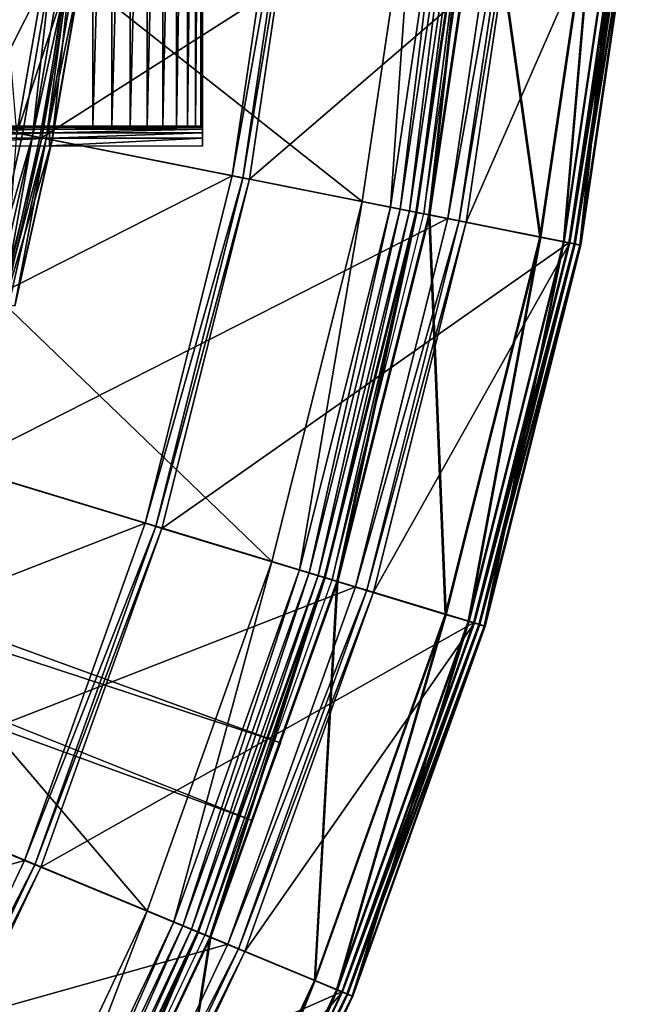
# Model space of a CAD drawing. Extents: x -3.87 to 3.87, y -3.87 to 3.87.
# Tile 98 of 115: x 3.26 to 3.85, y -1.49 to -0.54. Entities that reach past the tile are written whole.
import ezdxf

# ---------------------------------------------------------------- set-up
doc = ezdxf.new("R2010")
doc.units = 0
doc.layers.get('0').update_dxf_attribs({"linetype": 'CONTINUOUS'})

msp = doc.modelspace()

# ---------------------------------------------------------------- linework, layer by layer
for p in [(3.284946, -0.640653, 5.789958), (3.284946, -0.640653, 4.79619), (3.284946, -0.640653, 5.789958), (3.284946, -0.640653, 4.79619), (3.284946, -0.641531, 5.791705), (3.284946, -0.643725, 5.793452), (3.284946, -0.64717, 5.795587), (3.326876, -0.640653, 4.652831), (3.326876, -0.640653, 4.652831), (3.345079, -0.640653, 4.654688), (3.345079, -0.640653, 4.654688), (3.362775, -0.640652, 4.660906), (3.362775, -0.640652, 4.660906), (3.379423, -0.640653, 4.671297), (3.379423, -0.640653, 4.671297), (3.394519, -0.640653, 4.685544), (3.394519, -0.640653, 4.685544), (3.407605, -0.640652, 4.703214), (3.407605, -0.640652, 4.703214), (3.418281, -0.640653, 4.723771), (3.418281, -0.640653, 4.723771), (3.426224, -0.640653, 4.746588), (3.426224, -0.640653, 4.746588), (3.431194, -0.640653, 4.770976), (3.431194, -0.640653, 4.770976), (3.433037, -0.640653, 5.789958), (3.433037, -0.640653, 4.79619), (3.433037, -0.640653, 4.79619), (3.433037, -0.640653, 5.789958), (3.433037, -0.640653, 4.79619), (3.433038, -0.640653, 5.789958), (3.433038, -0.640653, 4.79619), (3.433038, -0.640653, 5.789958), (3.433038, -0.641531, 5.791705), (3.433038, -0.641531, 5.791705), (3.433038, -0.643725, 5.793452), (3.433038, -0.643725, 5.793452), (3.433038, -0.64717, 5.795587), (3.433038, -0.64717, 5.795587), (3.258649, -0.648367, 9.217014), (3.26822, -0.65027, 9.212923), (3.275562, -0.651731, 9.204885), (3.27708, -0.651849, 4.219625), (3.277277, -0.652072, 9.040556), (3.281584, -0.652929, 9.179029), (3.284946, -0.652283, 5.797915), (3.287193, -0.654044, 9.121477), (3.287414, -0.654088, 9.064547), (3.433038, -0.652283, 5.797915), (3.433038, -0.652283, 5.797915), (3.284946, -0.659568, 5.800244), (3.433038, -0.659568, 5.800244), (3.433038, -0.659568, 5.800244), (3.461572, -0.68873, 8.880756), (3.461573, -0.68873, 8.880756), (3.461574, -0.688731, 9.182608), (3.461576, -0.688731, 9.182608), (3.472074, -0.690819, 9.18961), (3.478302, -0.692058, 9.191612), (3.58738, -0.713571, 4.599773), (3.587382, -0.713571, 4.599773), (3.614805, -0.719026, 4.597562), (3.624167, -0.720888, 4.590927), (3.633054, -0.722656, 4.579808), (3.639283, -0.724079, 8.880758), (3.639283, -0.724079, 4.652464), (3.639285, -0.724079, 4.652464), (3.64021, -0.724079, 0.001785), (3.64021, -0.724079, 0.008925), (3.640259, -0.724089, 4.562068), (3.646982, -0.725426, 4.537785), (3.651824, -0.726573, 4.641754), (3.65275, -0.726574, -0.008925), (3.67025, -0.730055, 4.219625), (3.67025, -0.730055, 4.531927), (3.670251, -0.730055, 4.219625), (3.670251, -0.730055, 4.531927), (3.681381, -0.732269, 4.538932), (3.687982, -0.733582, 4.540933), (3.759329, -0.747957, 4.641754), (3.760256, -0.747958, -0.008925), (3.782097, -0.752486, 4.646981), (3.783024, -0.752487, -0.003697), (3.787386, -0.753538, 9.191612), (3.788313, -0.753539, 4.540933), (3.792714, -0.754598, 9.189611), (3.79364, -0.754599, 4.538932), (3.797989, -0.755647, 9.182608), (3.797989, -0.755647, 4.659176), (3.797992, -0.755647, 4.659176), (3.797992, -0.755648, 9.182608), (3.798917, -0.755648, 4.531927), (3.798917, -0.755648, 0.008497), (3.798918, -0.755648, 4.531928), (3.798918, -0.755648, 0.008498), (3.377352, -1.024786, 8.880756), (3.377353, -1.024786, 8.880756), (3.377354, -1.024787, 9.182608), (3.377355, -1.024787, 9.182608), (3.387599, -1.027894, 9.18961), (3.393675, -1.029737, 9.191612), (3.500123, -1.061747, 4.599773), (3.500124, -1.061747, 4.599773), (3.52688, -1.069864, 4.597562), (3.536015, -1.072635, 4.590927), (3.544687, -1.075265, 4.579808), (3.55074, -1.077383, 8.880758), (3.550741, -1.077383, 4.652464), (3.550742, -1.077383, 4.652464), (3.551668, -1.077383, 0.001785), (3.551668, -1.077383, 0.008925), (3.551716, -1.077398, 4.562068), (3.558275, -1.079387, 4.537785), (3.562977, -1.081094, 4.641754), (3.563904, -1.081095, -0.008925), (3.580977, -1.086274, 4.219625), (3.580977, -1.086274, 4.531927), (3.580978, -1.086274, 4.219625), (3.580978, -1.086274, 4.531927), (3.591837, -1.089569, 4.538932), (3.598277, -1.091522, 4.540933), (3.667867, -1.112912, 4.641754), (3.668793, -1.112913, -0.008925), (3.690081, -1.119651, 4.646981), (3.691008, -1.119651, -0.003697), (3.695242, -1.121217, 9.191612), (3.696169, -1.121217, 4.540933), (3.700439, -1.122793, 9.189611), (3.701366, -1.122794, 4.538932), (3.705587, -1.124354, 4.659176), (3.705587, -1.124355, 9.182608), (3.70559, -1.124354, 4.659176), (3.70559, -1.124355, 9.182608), (3.706514, -1.124355, 4.531927), (3.706514, -1.124355, 0.008497), (3.706516, -1.124355, 4.531928), (3.706516, -1.124355, 0.008498), (3.508225, -1.237265, 4.643107), (3.508225, -1.237266, 7.239488), (3.48088, -1.312397, 4.643107), (3.48088, -1.312397, 7.239488), (3.260676, -1.350997, 8.880756), (3.260677, -1.350997, 8.880756), (3.260678, -1.350997, 9.182608), (3.260679, -1.350997, 9.182608), (3.27057, -1.355095, 9.18961), (3.276435, -1.357524, 9.191612), (3.379239, -1.399723, 4.599773), (3.379241, -1.399723, 4.599773), (3.405072, -1.410423, 4.597562), (3.413891, -1.414077, 4.590927), (3.422263, -1.417544, 4.579808), (3.428077, -1.420336, 8.880758), (3.428077, -1.420336, 4.652463), (3.428078, -1.420336, 4.652463), (3.429003, -1.420336, 0.001785), (3.429003, -1.420336, 0.008925), (3.42905, -1.420355, 4.562068), (3.435382, -1.422978, 4.537785), (3.439889, -1.425229, 4.641754), (3.440817, -1.42523, -0.008925), (3.4573, -1.432057, 4.219625), (3.4573, -1.432057, 4.531927), (3.457302, -1.432057, 4.219625), (3.457302, -1.432057, 4.531927), (3.467785, -1.436401, 4.538932), (3.474003, -1.438976, 4.540933), (3.541157, -1.467175, 4.641754), (3.542084, -1.467176, -0.008925), (3.562604, -1.476059, 4.646981), (3.563531, -1.476059, -0.003697), (3.567587, -1.478123, 9.191612), (3.568514, -1.478123, 4.540933), (3.572605, -1.480202, 9.189611), (3.573532, -1.480202, 4.538932), (3.577574, -1.48226, 9.182608), (3.577574, -1.48226, 4.659176), (3.577578, -1.48226, 9.182608), (3.577578, -1.48226, 4.659176), (3.578501, -1.482261, 4.531927), (3.578501, -1.482261, 0.008497), (3.578503, -1.482261, 4.531928), (3.578503, -1.482261, 0.008498)]:
    msp.add_point(p)
for points in [[(3.136856, -0.640653, 4.652831), (3.326876, -0.640653, 4.652831), (3.326875, -0.000009, 4.652831)], [(3.136856, -0.640653, 4.652831), (3.326875, -0.000009, 4.652831), (3.136856, -0.000009, 4.652831)], [(3.326876, -0.640653, 4.652831), (3.34508, -0.000009, 4.654688), (3.326875, -0.000009, 4.652831)], [(3.326876, -0.640653, 4.652831), (3.345079, -0.640653, 4.654688), (3.34508, -0.000009, 4.654688)], [(3.345079, -0.640653, 4.654688), (3.362775, -0.640652, 4.660906), (3.362775, -0.000009, 4.660906)], [(3.345079, -0.640653, 4.654688), (3.362775, -0.000009, 4.660906), (3.34508, -0.000009, 4.654688)], [(3.362775, -0.640652, 4.660906), (3.379423, -0.640653, 4.671297), (3.379424, -0.000009, 4.671297)], [(3.362775, -0.640652, 4.660906), (3.379424, -0.000009, 4.671297), (3.362775, -0.000009, 4.660906)], [(3.379423, -0.640653, 4.671297), (3.394519, -0.640653, 4.685544), (3.39452, -0.000009, 4.685544)], [(3.379423, -0.640653, 4.671297), (3.39452, -0.000009, 4.685544), (3.379424, -0.000009, 4.671297)], [(3.394519, -0.640653, 4.685544), (3.407605, -0.640652, 4.703214), (3.407605, -0.000009, 4.703214)], [(3.394519, -0.640653, 4.685544), (3.407605, -0.000009, 4.703214), (3.39452, -0.000009, 4.685544)], [(3.407605, -0.640652, 4.703214), (3.418281, -0.640653, 4.723771), (3.418281, -0.000009, 4.723771)], [(3.407605, -0.640652, 4.703214), (3.418281, -0.000009, 4.723771), (3.407605, -0.000009, 4.703214)], [(3.418281, -0.640653, 4.723771), (3.426224, -0.640653, 4.746588), (3.426225, -0.000009, 4.746588)], [(3.418281, -0.640653, 4.723771), (3.426225, -0.000009, 4.746588), (3.418281, -0.000009, 4.723771)], [(3.426224, -0.640653, 4.746588), (3.431194, -0.640653, 4.770976), (3.431194, -0.000009, 4.770976)], [(3.426224, -0.640653, 4.746588), (3.431194, -0.000009, 4.770976), (3.426225, -0.000009, 4.746588)], [(3.431194, -0.640653, 4.770976), (3.433038, -0.00001, 4.79619), (3.431194, -0.000009, 4.770976)], [(3.431194, -0.640653, 4.770976), (3.433037, -0.640653, 4.79619), (3.433038, -0.00001, 4.79619)], [(3.433037, -0.640653, 4.79619), (3.433037, -0.640653, 5.789958), (3.433038, -0.00001, 5.789958)], [(3.433037, -0.640653, 4.79619), (3.433038, -0.00001, 5.789958), (3.433038, -0.00001, 4.79619)], [(3.433038, -0.00001, 5.797915), (3.433038, -0.652283, 5.797915), (3.433038, -0.659568, 5.800244)], [(3.433038, -0.00001, 5.797915), (3.433038, -0.659568, 5.800244), (3.433038, -0.00002, 5.800244)], [(3.433038, -0.00001, 5.791705), (3.433038, -0.641531, 5.791705), (3.433038, -0.643725, 5.793452)], [(3.433038, -0.00001, 5.791705), (3.433038, -0.643725, 5.793452), (3.433038, -0.00001, 5.793452)], [(3.433038, -0.00001, 5.795587), (3.433038, -0.64717, 5.795587), (3.433038, -0.652283, 5.797915)], [(3.433038, -0.00001, 5.795587), (3.433038, -0.652283, 5.797915), (3.433038, -0.00001, 5.797915)], [(3.433038, -0.00001, 5.793452), (3.433038, -0.643725, 5.793452), (3.433038, -0.64717, 5.795587)], [(3.433038, -0.00001, 5.793452), (3.433038, -0.64717, 5.795587), (3.433038, -0.00001, 5.795587)], [(3.433038, -0.00001, 5.789958), (3.433038, -0.640653, 5.789958), (3.433038, -0.641531, 5.791705)], [(3.433038, -0.00001, 5.789958), (3.433038, -0.641531, 5.791705), (3.433038, -0.00001, 5.791705)], [(3.587382, -0.713571, 4.599773), (3.065275, -0.3019, 4.599773), (3.020959, -0.600903, 4.599773)], [(3.587382, -0.713571, 4.599773), (3.640007, -0.358506, 4.599773), (3.065275, -0.3019, 4.599773)], [(3.090657, -0.614951, 8.880756), (3.512365, -0.346025, 8.880756), (3.136009, -0.308958, 8.880756)], [(3.27708, -0.651849, 4.219625), (3.724091, -0.366788, 4.219625), (3.325153, -0.327496, 4.219625)], [(3.090657, -0.614951, 8.880756), (3.461572, -0.68873, 8.880756), (3.512365, -0.346025, 8.880756)], [(3.461573, -0.68873, 8.880756), (3.512368, -0.346026, 9.182608), (3.512366, -0.346025, 8.880756)], [(3.461573, -0.68873, 8.880756), (3.461576, -0.688731, 9.182608), (3.512368, -0.346026, 9.182608)], [(3.461574, -0.688731, 9.182608), (3.523022, -0.347075, 9.18961), (3.512366, -0.346025, 9.182608)], [(3.461574, -0.688731, 9.182608), (3.472074, -0.690819, 9.18961), (3.523022, -0.347075, 9.18961)], [(3.472074, -0.690819, 9.18961), (3.529341, -0.347697, 9.191612), (3.523022, -0.347075, 9.18961)], [(3.472074, -0.690819, 9.18961), (3.478302, -0.692058, 9.191612), (3.529341, -0.347697, 9.191612)], [(3.478302, -0.692058, 9.191612), (3.84296, -0.378586, 9.191612), (3.529341, -0.347697, 9.191612)], [(3.614805, -0.719026, 4.597562), (3.640005, -0.358506, 4.599773), (3.58738, -0.713571, 4.599773)], [(3.614805, -0.719026, 4.597562), (3.667832, -0.361247, 4.597562), (3.640005, -0.358506, 4.599773)], [(3.624167, -0.720888, 4.590927), (3.667832, -0.361247, 4.597562), (3.614805, -0.719026, 4.597562)], [(3.624167, -0.720888, 4.590927), (3.677332, -0.362182, 4.590927), (3.667832, -0.361247, 4.597562)], [(1.087242, -0.441184, 4.643107), (1.114588, -0.366053, 4.643107), (3.508225, -1.237265, 4.643107)], [(3.48088, -1.312397, 7.239488), (1.114588, -0.366053, 7.239488), (1.087242, -0.441185, 7.239488)], [(1.114588, -0.366053, 7.239488), (3.508225, -1.237266, 7.239488), (3.508225, -1.237265, 4.643107)], [(1.114588, -0.366053, 7.239488), (3.508225, -1.237265, 4.643107), (1.114588, -0.366053, 4.643107)], [(3.48088, -1.312397, 7.239488), (3.508225, -1.237266, 7.239488), (1.114588, -0.366053, 7.239488)], [(3.27708, -0.651849, 4.219625), (3.67025, -0.730055, 4.219625), (3.724091, -0.366788, 4.219625)], [(3.633054, -0.722656, 4.579808), (3.677332, -0.362182, 4.590927), (3.624167, -0.720888, 4.590927)], [(3.633054, -0.722656, 4.579808), (3.686351, -0.36307, 4.579808), (3.677332, -0.362182, 4.590927)], [(3.640259, -0.724089, 4.562068), (3.686351, -0.36307, 4.579808), (3.633054, -0.722656, 4.579808)], [(3.639285, -0.724079, 4.652464), (3.639283, -0.724079, 8.880758), (3.692683, -0.363785, 8.880758)], [(3.651824, -0.726573, 4.641754), (3.639283, -0.724079, 4.652464), (3.692684, -0.363785, 4.652464)], [(3.639285, -0.724079, 4.652464), (3.692683, -0.363785, 8.880758), (3.692685, -0.363785, 4.652464)], [(3.65275, -0.726574, -0.008925), (3.64021, -0.724079, 0.001785), (3.69361, -0.363786, 0.001785)], [(3.64021, -0.724079, 0.001785), (3.64021, -0.724079, 0.008925), (3.69361, -0.363786, 0.008925)], [(3.64021, -0.724079, 0.001785), (3.69361, -0.363786, 0.008925), (3.69361, -0.363786, 0.001785)], [(3.640259, -0.724089, 4.562068), (3.693661, -0.36379, 4.562068), (3.686351, -0.36307, 4.579808)], [(3.646982, -0.725426, 4.537785), (3.693661, -0.36379, 4.562068), (3.640259, -0.724089, 4.562068)], [(3.646982, -0.725426, 4.537785), (3.700481, -0.364462, 4.537785), (3.693661, -0.36379, 4.562068)], [(3.651824, -0.726573, 4.641754), (3.692684, -0.363785, 4.652464), (3.705409, -0.365038, 4.641754)], [(3.759329, -0.747957, 4.641754), (3.651824, -0.726573, 4.641754), (3.705409, -0.365038, 4.641754)], [(3.65275, -0.726574, -0.008925), (3.69361, -0.363786, 0.001785), (3.706335, -0.365039, -0.008925)], [(3.760256, -0.747958, -0.008925), (3.65275, -0.726574, -0.008925), (3.706335, -0.365039, -0.008925)], [(3.67025, -0.730055, 4.531927), (3.735386, -0.3679, 4.538932), (3.724091, -0.366788, 4.531927)], [(3.67025, -0.730055, 4.531927), (3.681381, -0.732269, 4.538932), (3.735386, -0.3679, 4.538932)], [(3.670251, -0.730055, 4.219625), (3.670251, -0.730055, 4.531927), (3.724092, -0.366788, 4.531927)], [(3.670251, -0.730055, 4.219625), (3.724092, -0.366788, 4.531927), (3.724092, -0.366788, 4.219625)], [(3.681381, -0.732269, 4.538932), (3.742084, -0.36856, 4.540933), (3.735386, -0.3679, 4.538932)], [(3.681381, -0.732269, 4.538932), (3.687982, -0.733582, 4.540933), (3.742084, -0.36856, 4.540933)], [(3.687982, -0.733582, 4.540933), (3.843887, -0.378586, 4.540933), (3.742084, -0.36856, 4.540933)], [(3.759329, -0.747957, 4.641754), (3.705409, -0.365038, 4.641754), (3.81449, -0.375782, 4.641754)], [(3.760256, -0.747958, -0.008925), (3.706335, -0.365039, -0.008925), (3.815418, -0.375782, -0.008925)], [(3.478302, -0.692058, 9.191612), (3.787386, -0.753538, 9.191612), (3.84296, -0.378586, 9.191612)], [(3.687982, -0.733582, 4.540933), (3.788313, -0.753539, 4.540933), (3.843887, -0.378586, 4.540933)], [(3.782097, -0.752486, 4.646981), (3.759329, -0.747957, 4.641754), (3.81449, -0.375782, 4.641754)], [(3.783024, -0.752487, -0.003697), (3.760256, -0.747958, -0.008925), (3.815418, -0.375782, -0.008925)], [(3.782097, -0.752486, 4.646981), (3.81449, -0.375782, 4.641754), (3.837592, -0.378057, 4.646981)], [(3.797989, -0.755647, 4.659176), (3.782097, -0.752486, 4.646981), (3.837592, -0.378057, 4.646981)], [(3.783024, -0.752487, -0.003697), (3.815418, -0.375782, -0.008925), (3.838519, -0.378058, -0.003697)], [(3.798917, -0.755648, 0.008497), (3.783024, -0.752487, -0.003697), (3.838519, -0.378058, -0.003697)], [(3.787386, -0.753538, 9.191612), (3.848366, -0.379118, 9.189611), (3.84296, -0.378586, 9.191612)], [(3.787386, -0.753538, 9.191612), (3.792714, -0.754598, 9.189611), (3.848366, -0.379118, 9.189611)], [(3.788313, -0.753539, 4.540933), (3.849292, -0.379119, 4.538932), (3.843887, -0.378586, 4.540933)], [(3.788313, -0.753539, 4.540933), (3.79364, -0.754599, 4.538932), (3.849292, -0.379119, 4.538932)], [(3.792714, -0.754598, 9.189611), (3.853718, -0.379645, 9.182608), (3.848366, -0.379118, 9.189611)], [(3.792714, -0.754598, 9.189611), (3.797989, -0.755647, 9.182608), (3.853718, -0.379645, 9.182608)], [(3.79364, -0.754599, 4.538932), (3.854645, -0.379646, 4.531927), (3.849292, -0.379119, 4.538932)], [(3.79364, -0.754599, 4.538932), (3.798917, -0.755648, 4.531927), (3.854645, -0.379646, 4.531927)], [(3.797989, -0.755647, 4.659176), (3.837592, -0.378057, 4.646981), (3.853718, -0.379645, 4.659176)], [(3.797992, -0.755648, 9.182608), (3.797992, -0.755647, 4.659176), (3.853721, -0.379645, 4.659176)], [(3.797992, -0.755648, 9.182608), (3.853721, -0.379645, 4.659176), (3.853721, -0.379645, 9.182608)], [(3.798917, -0.755648, 0.008497), (3.838519, -0.378058, -0.003697), (3.854645, -0.379646, 0.008497)], [(3.798918, -0.755648, 4.531928), (3.798918, -0.755648, 0.008498), (3.854647, -0.379646, 0.008498)], [(3.798918, -0.755648, 4.531928), (3.854647, -0.379646, 0.008498), (3.854647, -0.379646, 4.531928)], [(3.48088, -1.312397, 7.239488), (1.087242, -0.441185, 7.239488), (1.087242, -0.441184, 4.643107)], [(3.48088, -1.312397, 7.239488), (1.087242, -0.441184, 4.643107), (3.48088, -1.312397, 4.643107)], [(1.087242, -0.441184, 4.643107), (3.508225, -1.237265, 4.643107), (3.48088, -1.312397, 4.643107)], [(3.286524, -0.487645, 9.217014), (3.23711, -0.480315, 9.229347), (3.209654, -0.638621, 9.229347)], [(3.239489, -0.480668, 9.027666), (3.281133, -0.486845, 9.033573), (3.253303, -0.647303, 9.033573)], [(3.286524, -0.487645, 9.217014), (3.209654, -0.638621, 9.229347), (3.258649, -0.648367, 9.217014)], [(3.305312, -0.490432, 9.040556), (3.253303, -0.647303, 9.033573), (3.281133, -0.486845, 9.033573)], [(3.305312, -0.490432, 9.040556), (3.277277, -0.652072, 9.040556), (3.253303, -0.647303, 9.033573)], [(3.286524, -0.487645, 9.217014), (3.258649, -0.648367, 9.217014), (3.26822, -0.65027, 9.212923)], [(3.286524, -0.487645, 9.217014), (3.26822, -0.65027, 9.212923), (3.296176, -0.489077, 9.212923)], [(3.303582, -0.490175, 9.204885), (3.296176, -0.489077, 9.212923), (3.26822, -0.65027, 9.212923)], [(3.303582, -0.490175, 9.204885), (3.26822, -0.65027, 9.212923), (3.275562, -0.651731, 9.204885)], [(3.303582, -0.490175, 9.204885), (3.275562, -0.651731, 9.204885), (3.281584, -0.652929, 9.179029)], [(3.305312, -0.490432, 9.040556), (3.287414, -0.654088, 9.064547), (3.277277, -0.652072, 9.040556)], [(3.303582, -0.490175, 9.204885), (3.281584, -0.652929, 9.179029), (3.309655, -0.491076, 9.179029)], [(3.315312, -0.491915, 9.121477), (3.309655, -0.491076, 9.179029), (3.281584, -0.652929, 9.179029)], [(3.315312, -0.491915, 9.121477), (3.281584, -0.652929, 9.179029), (3.287193, -0.654044, 9.121477)], [(3.315312, -0.491915, 9.121477), (3.287193, -0.654044, 9.121477), (3.287414, -0.654088, 9.064547)], [(3.305312, -0.490432, 9.040556), (3.315535, -0.491948, 9.064547), (3.287414, -0.654088, 9.064547)], [(3.315312, -0.491915, 9.121477), (3.287414, -0.654088, 9.064547), (3.315535, -0.491948, 9.064547)], [(3.500124, -1.061747, 4.599773), (3.020959, -0.600903, 4.599773), (2.947479, -0.894104, 4.599773)], [(3.500124, -1.061747, 4.599773), (3.587382, -0.713571, 4.599773), (3.020959, -0.600903, 4.599773)], [(3.015459, -0.915007, 8.880756), (3.461572, -0.68873, 8.880756), (3.090657, -0.614951, 8.880756)], [(3.136854, -0.640653, 4.79619), (3.136855, -0.640653, 5.789958), (3.284946, -0.640653, 5.789958)], [(3.136854, -0.640653, 4.79619), (3.284946, -0.640653, 5.789958), (3.284946, -0.640653, 4.79619)], [(3.284946, -0.640653, 4.79619), (3.136856, -0.640653, 4.652831), (3.136854, -0.640653, 4.79619)], [(3.284946, -0.640653, 5.789958), (3.136855, -0.640653, 5.789958), (3.136855, -0.641531, 5.791705)], [(3.284946, -0.640653, 5.789958), (3.136855, -0.641531, 5.791705), (3.284946, -0.641531, 5.791705)], [(3.284946, -0.641531, 5.791705), (3.136855, -0.641531, 5.791705), (3.136855, -0.643725, 5.793452)], [(3.284946, -0.641531, 5.791705), (3.136855, -0.643725, 5.793452), (3.284946, -0.643725, 5.793452)], [(3.284946, -0.643725, 5.793452), (3.136855, -0.643725, 5.793452), (3.136855, -0.64717, 5.795587)], [(3.284946, -0.643725, 5.793452), (3.136855, -0.64717, 5.795587), (3.284946, -0.64717, 5.795587)], [(3.284946, -0.64717, 5.795587), (3.136855, -0.64717, 5.795587), (3.136855, -0.652283, 5.797915)], [(3.284946, -0.64717, 5.795587), (3.136855, -0.652283, 5.797915), (3.284946, -0.652283, 5.797915)], [(3.136856, -0.640653, 4.652831), (3.284946, -0.640653, 4.79619), (3.326876, -0.640653, 4.652831)], [(3.222897, -0.807522, 9.217014), (3.258649, -0.648367, 9.217014), (3.209654, -0.638621, 9.229347)], [(3.241322, -0.812136, 9.040556), (3.253303, -0.647303, 9.033573), (3.277277, -0.652072, 9.040556)], [(3.418281, -0.640653, 4.723771), (3.407605, -0.640652, 4.703214), (3.284946, -0.640653, 4.79619)], [(3.407605, -0.640652, 4.703214), (3.394519, -0.640653, 4.685544), (3.284946, -0.640653, 4.79619)], [(3.379423, -0.640653, 4.671297), (3.362775, -0.640652, 4.660906), (3.284946, -0.640653, 4.79619)], [(3.362775, -0.640652, 4.660906), (3.345079, -0.640653, 4.654688), (3.284946, -0.640653, 4.79619)], [(3.284946, -0.640653, 4.79619), (3.284946, -0.640653, 5.789958), (3.433038, -0.640653, 5.789958)], [(3.284946, -0.640653, 4.79619), (3.433038, -0.640653, 5.789958), (3.433038, -0.640653, 4.79619)], [(3.284946, -0.640653, 4.79619), (3.433037, -0.640653, 4.79619), (3.431194, -0.640653, 4.770976)], [(3.431194, -0.640653, 4.770976), (3.426224, -0.640653, 4.746588), (3.284946, -0.640653, 4.79619)], [(3.426224, -0.640653, 4.746588), (3.418281, -0.640653, 4.723771), (3.284946, -0.640653, 4.79619)], [(3.394519, -0.640653, 4.685544), (3.379423, -0.640653, 4.671297), (3.284946, -0.640653, 4.79619)], [(3.326876, -0.640653, 4.652831), (3.284946, -0.640653, 4.79619), (3.345079, -0.640653, 4.654688)], [(3.433037, -0.640653, 5.789958), (3.284946, -0.640653, 5.789958), (3.284946, -0.641531, 5.791705)], [(3.433037, -0.640653, 5.789958), (3.284946, -0.641531, 5.791705), (3.433038, -0.641531, 5.791705)], [(3.433038, -0.641531, 5.791705), (3.284946, -0.641531, 5.791705), (3.284946, -0.643725, 5.793452)], [(3.433038, -0.641531, 5.791705), (3.284946, -0.643725, 5.793452), (3.433038, -0.643725, 5.793452)], [(3.433038, -0.643725, 5.793452), (3.284946, -0.643725, 5.793452), (3.284946, -0.64717, 5.795587)], [(3.433038, -0.643725, 5.793452), (3.284946, -0.64717, 5.795587), (3.433038, -0.64717, 5.795587)], [(3.433038, -0.64717, 5.795587), (3.284946, -0.64717, 5.795587), (3.284946, -0.652283, 5.797915)], [(3.433038, -0.64717, 5.795587), (3.284946, -0.652283, 5.797915), (3.433038, -0.652283, 5.797915)], [(3.284946, -0.652283, 5.797915), (3.136855, -0.652283, 5.797915), (3.136855, -0.659568, 5.800244)], [(3.284946, -0.652283, 5.797915), (3.136855, -0.659568, 5.800244), (3.284946, -0.659568, 5.800244)], [(3.19737, -0.969909, 4.219625), (3.67025, -0.730055, 4.219625), (3.27708, -0.651849, 4.219625)], [(3.222897, -0.807522, 9.217014), (3.26822, -0.65027, 9.212923), (3.258649, -0.648367, 9.217014)], [(3.222897, -0.807522, 9.217014), (3.232363, -0.809893, 9.212923), (3.26822, -0.65027, 9.212923)], [(3.239625, -0.811712, 9.204885), (3.26822, -0.65027, 9.212923), (3.232363, -0.809893, 9.212923)], [(3.239625, -0.811712, 9.204885), (3.275562, -0.651731, 9.204885), (3.26822, -0.65027, 9.212923)], [(3.239625, -0.811712, 9.204885), (3.281584, -0.652929, 9.179029), (3.275562, -0.651731, 9.204885)], [(3.239625, -0.811712, 9.204885), (3.245581, -0.813204, 9.179029), (3.281584, -0.652929, 9.179029)], [(3.241322, -0.812136, 9.040556), (3.277277, -0.652072, 9.040556), (3.287414, -0.654088, 9.064547)], [(3.241322, -0.812136, 9.040556), (3.287414, -0.654088, 9.064547), (3.251348, -0.814648, 9.064547)], [(3.251128, -0.814593, 9.121477), (3.281584, -0.652929, 9.179029), (3.245581, -0.813204, 9.179029)], [(3.251128, -0.814593, 9.121477), (3.287193, -0.654044, 9.121477), (3.281584, -0.652929, 9.179029)], [(3.251128, -0.814593, 9.121477), (3.287414, -0.654088, 9.064547), (3.287193, -0.654044, 9.121477)], [(3.251128, -0.814593, 9.121477), (3.251348, -0.814648, 9.064547), (3.287414, -0.654088, 9.064547)], [(3.433038, -0.652283, 5.797915), (3.284946, -0.652283, 5.797915), (3.284946, -0.659568, 5.800244)], [(3.433038, -0.652283, 5.797915), (3.284946, -0.659568, 5.800244), (3.433038, -0.659568, 5.800244)], [(3.015459, -0.915007, 8.880756), (3.377352, -1.024786, 8.880756), (3.461572, -0.68873, 8.880756)], [(3.377353, -1.024786, 8.880756), (3.461576, -0.688731, 9.182608), (3.461573, -0.68873, 8.880756)], [(3.377353, -1.024786, 8.880756), (3.377355, -1.024787, 9.182608), (3.461576, -0.688731, 9.182608)], [(3.377354, -1.024787, 9.182608), (3.472074, -0.690819, 9.18961), (3.461574, -0.688731, 9.182608)], [(3.377354, -1.024787, 9.182608), (3.387599, -1.027894, 9.18961), (3.472074, -0.690819, 9.18961)], [(3.387599, -1.027894, 9.18961), (3.478302, -0.692058, 9.191612), (3.472074, -0.690819, 9.18961)], [(3.387599, -1.027894, 9.18961), (3.393675, -1.029737, 9.191612), (3.478302, -0.692058, 9.191612)], [(3.393675, -1.029737, 9.191612), (3.787386, -0.753538, 9.191612), (3.478302, -0.692058, 9.191612)], [(3.52688, -1.069864, 4.597562), (3.58738, -0.713571, 4.599773), (3.500123, -1.061747, 4.599773)], [(3.52688, -1.069864, 4.597562), (3.614805, -0.719026, 4.597562), (3.58738, -0.713571, 4.599773)], [(3.536015, -1.072635, 4.590927), (3.614805, -0.719026, 4.597562), (3.52688, -1.069864, 4.597562)], [(3.536015, -1.072635, 4.590927), (3.624167, -0.720888, 4.590927), (3.614805, -0.719026, 4.597562)], [(3.544687, -1.075265, 4.579808), (3.624167, -0.720888, 4.590927), (3.536015, -1.072635, 4.590927)], [(3.544687, -1.075265, 4.579808), (3.633054, -0.722656, 4.579808), (3.624167, -0.720888, 4.590927)], [(3.551716, -1.077398, 4.562068), (3.633054, -0.722656, 4.579808), (3.544687, -1.075265, 4.579808)], [(3.551716, -1.077398, 4.562068), (3.640259, -0.724089, 4.562068), (3.633054, -0.722656, 4.579808)], [(3.19737, -0.969909, 4.219625), (3.580977, -1.086274, 4.219625), (3.67025, -0.730055, 4.219625)], [(3.550742, -1.077383, 4.652464), (3.55074, -1.077383, 8.880758), (3.639283, -0.724079, 8.880758)], [(3.562977, -1.081094, 4.641754), (3.550741, -1.077383, 4.652464), (3.639283, -0.724079, 4.652464)], [(3.550742, -1.077383, 4.652464), (3.639283, -0.724079, 8.880758), (3.639285, -0.724079, 4.652464)], [(3.563904, -1.081095, -0.008925), (3.551668, -1.077383, 0.001785), (3.64021, -0.724079, 0.001785)], [(3.551668, -1.077383, 0.001785), (3.551668, -1.077383, 0.008925), (3.64021, -0.724079, 0.008925)], [(3.551668, -1.077383, 0.001785), (3.64021, -0.724079, 0.008925), (3.64021, -0.724079, 0.001785)], [(3.558275, -1.079387, 4.537785), (3.640259, -0.724089, 4.562068), (3.551716, -1.077398, 4.562068)], [(3.558275, -1.079387, 4.537785), (3.646982, -0.725426, 4.537785), (3.640259, -0.724089, 4.562068)], [(3.562977, -1.081094, 4.641754), (3.639283, -0.724079, 4.652464), (3.651824, -0.726573, 4.641754)], [(3.667867, -1.112912, 4.641754), (3.562977, -1.081094, 4.641754), (3.651824, -0.726573, 4.641754)], [(3.563904, -1.081095, -0.008925), (3.64021, -0.724079, 0.001785), (3.65275, -0.726574, -0.008925)], [(3.668793, -1.112913, -0.008925), (3.563904, -1.081095, -0.008925), (3.65275, -0.726574, -0.008925)], [(3.580977, -1.086274, 4.531927), (3.681381, -0.732269, 4.538932), (3.67025, -0.730055, 4.531927)], [(3.580977, -1.086274, 4.531927), (3.591837, -1.089569, 4.538932), (3.681381, -0.732269, 4.538932)], [(3.580978, -1.086274, 4.219625), (3.580978, -1.086274, 4.531927), (3.670251, -0.730055, 4.531927)], [(3.580978, -1.086274, 4.219625), (3.670251, -0.730055, 4.531927), (3.670251, -0.730055, 4.219625)], [(3.591837, -1.089569, 4.538932), (3.687982, -0.733582, 4.540933), (3.681381, -0.732269, 4.538932)], [(3.667867, -1.112912, 4.641754), (3.651824, -0.726573, 4.641754), (3.759329, -0.747957, 4.641754)], [(3.668793, -1.112913, -0.008925), (3.65275, -0.726574, -0.008925), (3.760256, -0.747958, -0.008925)], [(3.591837, -1.089569, 4.538932), (3.598277, -1.091522, 4.540933), (3.687982, -0.733582, 4.540933)], [(3.598277, -1.091522, 4.540933), (3.788313, -0.753539, 4.540933), (3.687982, -0.733582, 4.540933)], [(3.690081, -1.119651, 4.646981), (3.667867, -1.112912, 4.641754), (3.759329, -0.747957, 4.641754)], [(3.691008, -1.119651, -0.003697), (3.668793, -1.112913, -0.008925), (3.760256, -0.747958, -0.008925)], [(3.690081, -1.119651, 4.646981), (3.759329, -0.747957, 4.641754), (3.782097, -0.752486, 4.646981)], [(3.691008, -1.119651, -0.003697), (3.760256, -0.747958, -0.008925), (3.783024, -0.752487, -0.003697)], [(3.393675, -1.029737, 9.191612), (3.695242, -1.121217, 9.191612), (3.787386, -0.753538, 9.191612)], [(3.598277, -1.091522, 4.540933), (3.696169, -1.121217, 4.540933), (3.788313, -0.753539, 4.540933)], [(3.705587, -1.124354, 4.659176), (3.690081, -1.119651, 4.646981), (3.782097, -0.752486, 4.646981)], [(3.706514, -1.124355, 0.008497), (3.691008, -1.119651, -0.003697), (3.783024, -0.752487, -0.003697)], [(3.695242, -1.121217, 9.191612), (3.792714, -0.754598, 9.189611), (3.787386, -0.753538, 9.191612)], [(3.695242, -1.121217, 9.191612), (3.700439, -1.122793, 9.189611), (3.792714, -0.754598, 9.189611)], [(3.696169, -1.121217, 4.540933), (3.79364, -0.754599, 4.538932), (3.788313, -0.753539, 4.540933)], [(3.696169, -1.121217, 4.540933), (3.701366, -1.122794, 4.538932), (3.79364, -0.754599, 4.538932)], [(3.700439, -1.122793, 9.189611), (3.797989, -0.755647, 9.182608), (3.792714, -0.754598, 9.189611)], [(3.700439, -1.122793, 9.189611), (3.705587, -1.124355, 9.182608), (3.797989, -0.755647, 9.182608)], [(3.701366, -1.122794, 4.538932), (3.798917, -0.755648, 4.531927), (3.79364, -0.754599, 4.538932)], [(3.701366, -1.122794, 4.538932), (3.706514, -1.124355, 4.531927), (3.798917, -0.755648, 4.531927)], [(3.705587, -1.124354, 4.659176), (3.782097, -0.752486, 4.646981), (3.797989, -0.755647, 4.659176)], [(3.70559, -1.124355, 9.182608), (3.70559, -1.124354, 4.659176), (3.797992, -0.755647, 4.659176)], [(3.70559, -1.124355, 9.182608), (3.797992, -0.755647, 4.659176), (3.797992, -0.755648, 9.182608)], [(3.706514, -1.124355, 0.008497), (3.783024, -0.752487, -0.003697), (3.798917, -0.755648, 0.008497)], [(3.706516, -1.124355, 4.531928), (3.706516, -1.124355, 0.008498), (3.798918, -0.755648, 0.008498)], [(3.706516, -1.124355, 4.531928), (3.798918, -0.755648, 0.008498), (3.798918, -0.755648, 4.531928)], [(3.379241, -1.399723, 4.599773), (2.947479, -0.894104, 4.599773), (2.845682, -1.178716, 4.599773)], [(3.379241, -1.399723, 4.599773), (3.500124, -1.061747, 4.599773), (2.947479, -0.894104, 4.599773)], [(2.911282, -1.206273, 8.880756), (3.377352, -1.024786, 8.880756), (3.015459, -0.915007, 8.880756)], [(3.086942, -1.27865, 4.219625), (3.580977, -1.086274, 4.219625), (3.19737, -0.969909, 4.219625)], [(2.911282, -1.206273, 8.880756), (3.260676, -1.350997, 8.880756), (3.377352, -1.024786, 8.880756)], [(3.260677, -1.350997, 8.880756), (3.377355, -1.024787, 9.182608), (3.377353, -1.024786, 8.880756)], [(3.260677, -1.350997, 8.880756), (3.260679, -1.350997, 9.182608), (3.377355, -1.024787, 9.182608)], [(3.260678, -1.350997, 9.182608), (3.387599, -1.027894, 9.18961), (3.377354, -1.024787, 9.182608)], [(3.260678, -1.350997, 9.182608), (3.27057, -1.355095, 9.18961), (3.387599, -1.027894, 9.18961)], [(3.27057, -1.355095, 9.18961), (3.393675, -1.029737, 9.191612), (3.387599, -1.027894, 9.18961)], [(3.27057, -1.355095, 9.18961), (3.276435, -1.357524, 9.191612), (3.393675, -1.029737, 9.191612)], [(3.276435, -1.357524, 9.191612), (3.695242, -1.121217, 9.191612), (3.393675, -1.029737, 9.191612)], [(3.405072, -1.410423, 4.597562), (3.500123, -1.061747, 4.599773), (3.379239, -1.399723, 4.599773)], [(3.405072, -1.410423, 4.597562), (3.52688, -1.069864, 4.597562), (3.500123, -1.061747, 4.599773)], [(3.413891, -1.414077, 4.590927), (3.52688, -1.069864, 4.597562), (3.405072, -1.410423, 4.597562)], [(3.413891, -1.414077, 4.590927), (3.536015, -1.072635, 4.590927), (3.52688, -1.069864, 4.597562)], [(3.422263, -1.417544, 4.579808), (3.536015, -1.072635, 4.590927), (3.413891, -1.414077, 4.590927)], [(3.422263, -1.417544, 4.579808), (3.544687, -1.075265, 4.579808), (3.536015, -1.072635, 4.590927)], [(3.42905, -1.420355, 4.562068), (3.544687, -1.075265, 4.579808), (3.422263, -1.417544, 4.579808)], [(3.42905, -1.420355, 4.562068), (3.551716, -1.077398, 4.562068), (3.544687, -1.075265, 4.579808)], [(3.428078, -1.420336, 4.652463), (3.428077, -1.420336, 8.880758), (3.55074, -1.077383, 8.880758)], [(3.439889, -1.425229, 4.641754), (3.428077, -1.420336, 4.652463), (3.550741, -1.077383, 4.652464)], [(3.428078, -1.420336, 4.652463), (3.55074, -1.077383, 8.880758), (3.550742, -1.077383, 4.652464)], [(3.440817, -1.42523, -0.008925), (3.429003, -1.420336, 0.001785), (3.551668, -1.077383, 0.001785)], [(3.429003, -1.420336, 0.001785), (3.429003, -1.420336, 0.008925), (3.551668, -1.077383, 0.008925)], [(3.429003, -1.420336, 0.001785), (3.551668, -1.077383, 0.008925), (3.551668, -1.077383, 0.001785)], [(3.435382, -1.422978, 4.537785), (3.551716, -1.077398, 4.562068), (3.42905, -1.420355, 4.562068)], [(3.435382, -1.422978, 4.537785), (3.558275, -1.079387, 4.537785), (3.551716, -1.077398, 4.562068)], [(3.439889, -1.425229, 4.641754), (3.550741, -1.077383, 4.652464), (3.562977, -1.081094, 4.641754)], [(3.541157, -1.467175, 4.641754), (3.439889, -1.425229, 4.641754), (3.562977, -1.081094, 4.641754)], [(3.440817, -1.42523, -0.008925), (3.551668, -1.077383, 0.001785), (3.563904, -1.081095, -0.008925)], [(3.542084, -1.467176, -0.008925), (3.440817, -1.42523, -0.008925), (3.563904, -1.081095, -0.008925)], [(3.541157, -1.467175, 4.641754), (3.562977, -1.081094, 4.641754), (3.667867, -1.112912, 4.641754)], [(3.542084, -1.467176, -0.008925), (3.563904, -1.081095, -0.008925), (3.668793, -1.112913, -0.008925)], [(3.086942, -1.27865, 4.219625), (3.4573, -1.432057, 4.219625), (3.580977, -1.086274, 4.219625)], [(3.4573, -1.432057, 4.531927), (3.591837, -1.089569, 4.538932), (3.580977, -1.086274, 4.531927)], [(3.4573, -1.432057, 4.531927), (3.467785, -1.436401, 4.538932), (3.591837, -1.089569, 4.538932)], [(3.457302, -1.432057, 4.219625), (3.457302, -1.432057, 4.531927), (3.580978, -1.086274, 4.531927)], [(3.457302, -1.432057, 4.219625), (3.580978, -1.086274, 4.531927), (3.580978, -1.086274, 4.219625)], [(3.467785, -1.436401, 4.538932), (3.598277, -1.091522, 4.540933), (3.591837, -1.089569, 4.538932)], [(3.467785, -1.436401, 4.538932), (3.474003, -1.438976, 4.540933), (3.598277, -1.091522, 4.540933)], [(3.474003, -1.438976, 4.540933), (3.696169, -1.121217, 4.540933), (3.598277, -1.091522, 4.540933)], [(3.562604, -1.476059, 4.646981), (3.541157, -1.467175, 4.641754), (3.667867, -1.112912, 4.641754)], [(3.563531, -1.476059, -0.003697), (3.542084, -1.467176, -0.008925), (3.668793, -1.112913, -0.008925)], [(3.562604, -1.476059, 4.646981), (3.667867, -1.112912, 4.641754), (3.690081, -1.119651, 4.646981)], [(3.563531, -1.476059, -0.003697), (3.668793, -1.112913, -0.008925), (3.691008, -1.119651, -0.003697)], [(3.276435, -1.357524, 9.191612), (3.567587, -1.478123, 9.191612), (3.695242, -1.121217, 9.191612)], [(3.474003, -1.438976, 4.540933), (3.568514, -1.478123, 4.540933), (3.696169, -1.121217, 4.540933)], [(3.577574, -1.48226, 4.659176), (3.562604, -1.476059, 4.646981), (3.690081, -1.119651, 4.646981)], [(3.578501, -1.482261, 0.008497), (3.563531, -1.476059, -0.003697), (3.691008, -1.119651, -0.003697)], [(3.567587, -1.478123, 9.191612), (3.700439, -1.122793, 9.189611), (3.695242, -1.121217, 9.191612)], [(3.567587, -1.478123, 9.191612), (3.572605, -1.480202, 9.189611), (3.700439, -1.122793, 9.189611)], [(3.568514, -1.478123, 4.540933), (3.701366, -1.122794, 4.538932), (3.696169, -1.121217, 4.540933)], [(3.568514, -1.478123, 4.540933), (3.573532, -1.480202, 4.538932), (3.701366, -1.122794, 4.538932)], [(3.572605, -1.480202, 9.189611), (3.705587, -1.124355, 9.182608), (3.700439, -1.122793, 9.189611)], [(3.573532, -1.480202, 4.538932), (3.706514, -1.124355, 4.531927), (3.701366, -1.122794, 4.538932)], [(3.577574, -1.48226, 4.659176), (3.690081, -1.119651, 4.646981), (3.705587, -1.124354, 4.659176)], [(3.578501, -1.482261, 0.008497), (3.691008, -1.119651, -0.003697), (3.706514, -1.124355, 0.008497)], [(3.572605, -1.480202, 9.189611), (3.577574, -1.48226, 9.182608), (3.705587, -1.124355, 9.182608)], [(3.573532, -1.480202, 4.538932), (3.578501, -1.482261, 4.531927), (3.706514, -1.124355, 4.531927)], [(3.577578, -1.48226, 9.182608), (3.577578, -1.48226, 4.659176), (3.70559, -1.124354, 4.659176)], [(3.577578, -1.48226, 9.182608), (3.70559, -1.124354, 4.659176), (3.70559, -1.124355, 9.182608)], [(3.578503, -1.482261, 4.531928), (3.578503, -1.482261, 0.008498), (3.706516, -1.124355, 0.008498)], [(3.578503, -1.482261, 4.531928), (3.706516, -1.124355, 0.008498), (3.706516, -1.124355, 4.531928)], [(3.225734, -1.724186, 4.599773), (3.379241, -1.399723, 4.599773), (2.845682, -1.178716, 4.599773)], [(2.778991, -1.485894, 8.880756), (3.260676, -1.350997, 8.880756), (2.911282, -1.206273, 8.880756)], [(3.508225, -1.237266, 7.239488), (3.48088, -1.312397, 4.643107), (3.508225, -1.237265, 4.643107)], [(3.508225, -1.237266, 7.239488), (3.48088, -1.312397, 7.239488), (3.48088, -1.312397, 4.643107)], [(2.946714, -1.575048, 4.219625), (3.4573, -1.432057, 4.219625), (3.086942, -1.27865, 4.219625)], [(2.778991, -1.485894, 8.880756), (3.112513, -1.664165, 8.880756), (3.260676, -1.350997, 8.880756)], [(3.112515, -1.664165, 8.880756), (3.112516, -1.664166, 9.182608), (3.260679, -1.350997, 9.182608)], [(3.112515, -1.664165, 8.880756), (3.260679, -1.350997, 9.182608), (3.260677, -1.350997, 8.880756)], [(3.112515, -1.664165, 9.182608), (3.27057, -1.355095, 9.18961), (3.260678, -1.350997, 9.182608)], [(3.112515, -1.664165, 9.182608), (3.121958, -1.669213, 9.18961), (3.27057, -1.355095, 9.18961)], [(3.121958, -1.669213, 9.18961), (3.276435, -1.357524, 9.191612), (3.27057, -1.355095, 9.18961)], [(3.121958, -1.669213, 9.18961), (3.127557, -1.672206, 9.191612), (3.276435, -1.357524, 9.191612)], [(3.127557, -1.672206, 9.191612), (3.567587, -1.478123, 9.191612), (3.276435, -1.357524, 9.191612)], [(3.250392, -1.737366, 4.597562), (3.379239, -1.399723, 4.599773), (3.225733, -1.724186, 4.599773)], [(3.250392, -1.737366, 4.597562), (3.405072, -1.410423, 4.597562), (3.379239, -1.399723, 4.599773)], [(3.258811, -1.741866, 4.590927), (3.405072, -1.410423, 4.597562), (3.250392, -1.737366, 4.597562)], [(3.258811, -1.741866, 4.590927), (3.413891, -1.414077, 4.590927), (3.405072, -1.410423, 4.597562)], [(3.266803, -1.746138, 4.579808), (3.413891, -1.414077, 4.590927), (3.258811, -1.741866, 4.590927)], [(3.266803, -1.746138, 4.579808), (3.422263, -1.417544, 4.579808), (3.413891, -1.414077, 4.590927)], [(3.273281, -1.749601, 4.562068), (3.422263, -1.417544, 4.579808), (3.266803, -1.746138, 4.579808)], [(3.273281, -1.749601, 4.562068), (3.42905, -1.420355, 4.562068), (3.422263, -1.417544, 4.579808)], [(3.272311, -1.749578, 4.652463), (3.272309, -1.749577, 8.880758), (3.428077, -1.420336, 8.880758)], [(3.283586, -1.755605, 4.641754), (3.272309, -1.749578, 4.652463), (3.428077, -1.420336, 4.652463)], [(3.272311, -1.749578, 4.652463), (3.428077, -1.420336, 8.880758), (3.428078, -1.420336, 4.652463)], [(3.284513, -1.755605, -0.008925), (3.273236, -1.749578, 0.001785), (3.429003, -1.420336, 0.001785)], [(3.273236, -1.749578, 0.001785), (3.273236, -1.749578, 0.008925), (3.429003, -1.420336, 0.008925)], [(3.273236, -1.749578, 0.001785), (3.429003, -1.420336, 0.008925), (3.429003, -1.420336, 0.001785)], [(3.279325, -1.752832, 4.537785), (3.42905, -1.420355, 4.562068), (3.273281, -1.749601, 4.562068)], [(3.279325, -1.752832, 4.537785), (3.435382, -1.422978, 4.537785), (3.42905, -1.420355, 4.562068)], [(3.283586, -1.755605, 4.641754), (3.428077, -1.420336, 4.652463), (3.439889, -1.425229, 4.641754)], [(3.380253, -1.807274, 4.641754), (3.283586, -1.755605, 4.641754), (3.439889, -1.425229, 4.641754)], [(3.284513, -1.755605, -0.008925), (3.429003, -1.420336, 0.001785), (3.440817, -1.42523, -0.008925)], [(3.38118, -1.807275, -0.008925), (3.284513, -1.755605, -0.008925), (3.440817, -1.42523, -0.008925)], [(3.380253, -1.807274, 4.641754), (3.439889, -1.425229, 4.641754), (3.541157, -1.467175, 4.641754)], [(3.38118, -1.807275, -0.008925), (3.440817, -1.42523, -0.008925), (3.542084, -1.467176, -0.008925)], [(2.946714, -1.575048, 4.219625), (3.300248, -1.764016, 4.219625), (3.4573, -1.432057, 4.219625)], [(3.300248, -1.764016, 4.531927), (3.467785, -1.436401, 4.538932), (3.4573, -1.432057, 4.531927)], [(3.300248, -1.764016, 4.531927), (3.310257, -1.769366, 4.538932), (3.467785, -1.436401, 4.538932)], [(3.300249, -1.764016, 4.219625), (3.300249, -1.764016, 4.531927), (3.457302, -1.432057, 4.531927)], [(3.300249, -1.764016, 4.219625), (3.457302, -1.432057, 4.531927), (3.457302, -1.432057, 4.219625)], [(3.310257, -1.769366, 4.538932), (3.474003, -1.438976, 4.540933), (3.467785, -1.436401, 4.538932)], [(3.310257, -1.769366, 4.538932), (3.316192, -1.772538, 4.540933), (3.474003, -1.438976, 4.540933)], [(3.316192, -1.772538, 4.540933), (3.568514, -1.478123, 4.540933), (3.474003, -1.438976, 4.540933)], [(3.400726, -1.818217, 4.646981), (3.380253, -1.807274, 4.641754), (3.541157, -1.467175, 4.641754)], [(3.401652, -1.818218, -0.003697), (3.38118, -1.807275, -0.008925), (3.542084, -1.467176, -0.008925)], [(3.400726, -1.818217, 4.646981), (3.541157, -1.467175, 4.641754), (3.562604, -1.476059, 4.646981)], [(3.415016, -1.825856, 4.659176), (3.400726, -1.818217, 4.646981), (3.562604, -1.476059, 4.646981)], [(3.401652, -1.818218, -0.003697), (3.542084, -1.467176, -0.008925), (3.563531, -1.476059, -0.003697)], [(3.415943, -1.825856, 0.008497), (3.401652, -1.818218, -0.003697), (3.563531, -1.476059, -0.003697)], [(3.415016, -1.825856, 4.659176), (3.562604, -1.476059, 4.646981), (3.577574, -1.48226, 4.659176)], [(3.415943, -1.825856, 0.008497), (3.563531, -1.476059, -0.003697), (3.578501, -1.482261, 0.008497)], [(3.127557, -1.672206, 9.191612), (3.405483, -1.82076, 9.191612), (3.567587, -1.478123, 9.191612)], [(3.316192, -1.772538, 4.540933), (3.406409, -1.82076, 4.540933), (3.568514, -1.478123, 4.540933)], [(3.405483, -1.82076, 9.191612), (3.572605, -1.480202, 9.189611), (3.567587, -1.478123, 9.191612)], [(3.405483, -1.82076, 9.191612), (3.410273, -1.82332, 9.189611), (3.572605, -1.480202, 9.189611)], [(3.406409, -1.82076, 4.540933), (3.573532, -1.480202, 4.538932), (3.568514, -1.478123, 4.540933)], [(3.406409, -1.82076, 4.540933), (3.411199, -1.823321, 4.538932), (3.573532, -1.480202, 4.538932)], [(3.410273, -1.82332, 9.189611), (3.577574, -1.48226, 9.182608), (3.572605, -1.480202, 9.189611)], [(3.410273, -1.82332, 9.189611), (3.415016, -1.825856, 9.182608), (3.577574, -1.48226, 9.182608)], [(3.411199, -1.823321, 4.538932), (3.578501, -1.482261, 4.531927), (3.573532, -1.480202, 4.538932)], [(3.411199, -1.823321, 4.538932), (3.415943, -1.825856, 4.531927), (3.578501, -1.482261, 4.531927)], [(3.41502, -1.825856, 9.182608), (3.41502, -1.825856, 4.659176), (3.577578, -1.48226, 4.659176)], [(3.41502, -1.825856, 9.182608), (3.577578, -1.48226, 4.659176), (3.577578, -1.48226, 9.182608)], [(3.415945, -1.825856, 4.531928), (3.415945, -1.825856, 0.008498), (3.578503, -1.482261, 0.008498)], [(3.415945, -1.825856, 4.531928), (3.578503, -1.482261, 0.008498), (3.578503, -1.482261, 4.531928)]]:
    msp.add_3dface(points)

doc.saveas('drawing.dxf')
